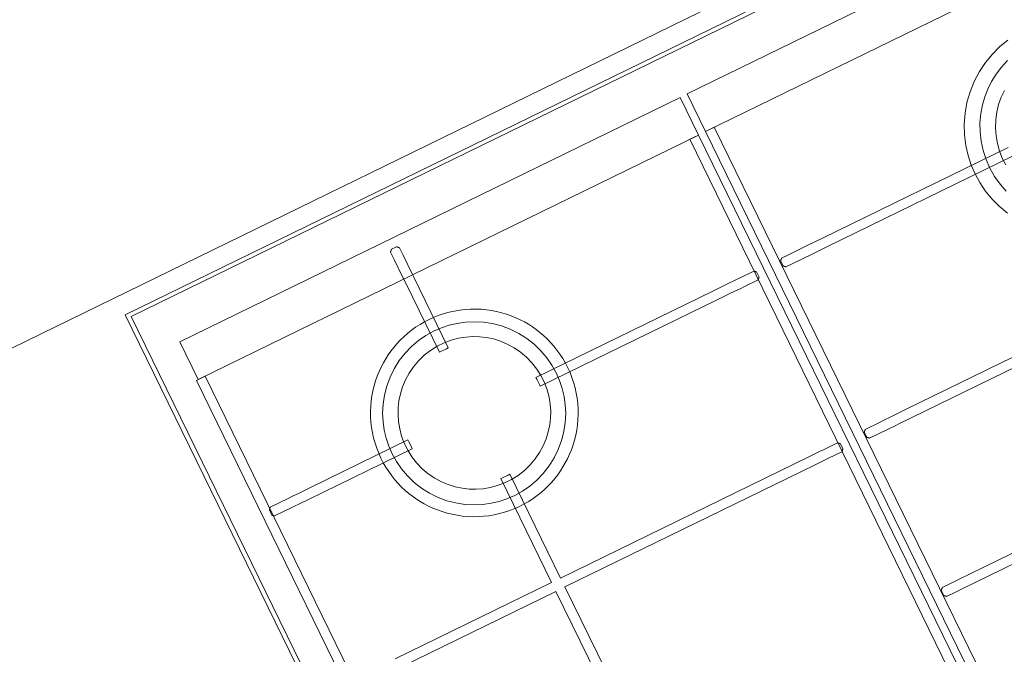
# Model space of a CAD drawing. Extents: x 6414462 to 20492237, y 5756825 to 17376351.
# Tile 47 of 127: x 6497754.61 to 6497755.1, y 5809738.113 to 5809738.429. Entities that reach past the tile are written whole.
import ezdxf

# ---------------------------------------------------------------- set-up
doc = ezdxf.new("R2010")
doc.units = 0
for name, color, linetype, lineweight in [('A-GLAZ', 7, 'Continuous', 5), ('G-IMPT', 7, 'Continuous', 5), ('Q-SPCQ', 7, 'Continuous', 5)]:
    doc.layers.add(name, color=color, linetype=linetype, lineweight=lineweight)

# ---------------------------------------------------------------- blocks, each defined once
blk = doc.blocks.new('Windows_S9000-Double-Vent-Window-with-Sashbars - O3 Windows_S9000-Double-Vent-Window-with-Sashbars 2-9090604-__-00_00 Przyziemie PB')
at = {"layer": 'A-GLAZ'}
blk.add_line((-69, -23.4), (69, -23.4), dxfattribs=at)
blk = doc.blocks.new('Kitchen_Appliances_Electrolux_Electrolux-Gas-Hob-60-White - Name - _KGS6424W 949640646 France_-9228141-__-00_00 Przyziemie PB')
at = {"layer": 'G-IMPT', "flags": 128}
for points in [[(-29.75, 25.5), (-29.75, -25.5), (29.75, -25.5), (29.75, 25.5)], [(-29.517, -25.304), (29.517, -25.304), (29.517, 25.304), (-29.517, 25.304)], [(-27.9, 21.013), (-0.195, 21.013), (-0.195, 23.098), (-27.9, 23.098)], [(0.198, 21.024), (28.122, 21.024), (28.122, 23.109), (0.198, 23.109)], [(-28.006, -22.55), (-27.706, -22.85), (-11.538, -22.85), (-6.42, -15.157), (-0.49, -15.142), (-0.19, -14.842), (-0.19, 21.025), (-0.675, 21.025), (-0.675, -14.388), (-0.975, -14.688), (-6.687, -14.703), (-11.628, -22.237), (-27.221, -22.237), (-27.521, -21.937), (-27.521, 21.011), (-28.006, 21.011)], [(0.201, -14.856), (0.501, -15.156), (27.919, -15.156), (28.218, -14.842), (28.218, 21), (27.733, 21), (27.733, -14.388), (27.434, -14.688), (0.986, -14.688), (0.686, -14.401), (0.686, 21.025), (0.201, 21.025), (0.201, -14.701)], [(-21.447, 13.515), (-21.441, 13.253), (-21.423, 12.994), (-21.391, 12.738), (-21.348, 12.487), (-21.293, 12.241), (-21.226, 12.001), (-21.15, 11.767), (-21.064, 11.541), (-20.969, 11.323), (-20.865, 11.112), (-20.755, 10.91), (-20.635, 10.713), (-20.504, 10.519), (-20.363, 10.327), (-20.21, 10.139), (-20.046, 9.956), (-19.871, 9.779), (-19.685, 9.608), (-19.49, 9.445), (-19.284, 9.29), (-19.068, 9.144), (-18.844, 9.008), (-18.612, 8.883), (-18.372, 8.77), (-18.126, 8.668), (-17.874, 8.579), (-17.617, 8.503), (-17.357, 8.441), (-17.095, 8.392), (-16.831, 8.357), (-16.566, 8.335), (-16.303, 8.327), (-16.041, 8.333), (-15.781, 8.351), (-15.525, 8.383), (-15.274, 8.426), (-15.028, 8.481), (-14.788, 8.547), (-14.554, 8.624), (-14.328, 8.71), (-14.109, 8.805), (-13.899, 8.909), (-13.697, 9.019), (-13.5, 9.139), (-13.305, 9.269), (-13.114, 9.411), (-12.926, 9.564), (-12.743, 9.728), (-12.565, 9.903), (-12.395, 10.088), (-12.231, 10.284), (-12.076, 10.49), (-11.93, 10.705), (-11.795, 10.93), (-11.669, 11.162), (-11.556, 11.402), (-11.454, 11.648), (-11.365, 11.9), (-11.29, 12.156), (-11.227, 12.416), (-11.178, 12.678), (-11.143, 12.942), (-11.121, 13.207), (-11.114, 13.471), (-11.119, 13.733), (-11.138, 13.992), (-11.169, 14.248), (-11.212, 14.499), (-11.268, 14.745), (-11.334, 14.985), (-11.41, 15.219), (-11.497, 15.445), (-11.592, 15.663), (-11.695, 15.874), (-11.806, 16.076), (-11.925, 16.273), (-12.056, 16.467), (-12.198, 16.659), (-12.35, 16.847), (-12.514, 17.03), (-12.689, 17.207), (-12.875, 17.378), (-13.071, 17.541), (-13.277, 17.696), (-13.492, 17.842), (-13.716, 17.978), (-13.949, 18.103), (-14.188, 18.217), (-14.435, 18.318), (-14.686, 18.407), (-14.943, 18.483), (-15.203, 18.545), (-15.465, 18.594), (-15.729, 18.629), (-15.994, 18.651), (-16.258, 18.659), (-16.52, 18.653), (-16.779, 18.635), (-17.035, 18.603), (-17.286, 18.56), (-17.533, 18.505), (-17.773, 18.439), (-18.006, 18.362), (-18.232, 18.276), (-18.451, 18.181), (-18.661, 18.077), (-18.863, 17.967), (-19.06, 17.847), (-19.255, 17.717), (-19.447, 17.575), (-19.635, 17.422), (-19.818, 17.258), (-19.995, 17.083), (-20.166, 16.898), (-20.329, 16.702), (-20.484, 16.496), (-20.63, 16.281), (-20.766, 16.056), (-20.891, 15.824), (-21.004, 15.584), (-21.106, 15.338), (-21.195, 15.086), (-21.271, 14.83), (-21.333, 14.57), (-21.382, 14.308), (-21.417, 14.044), (-21.439, 13.779)], [(-20.834, 13.88), (-20.78, 14.287), (-20.689, 14.686), (-20.558, 15.089), (-20.385, 15.489), (-20.168, 15.88), (-19.908, 16.256), (-19.607, 16.608), (-19.268, 16.932), (-18.896, 17.22), (-18.496, 17.469), (-18.074, 17.674), (-17.639, 17.832), (-17.196, 17.945), (-16.754, 18.012), (-16.319, 18.035), (-15.895, 18.017), (-15.489, 17.963), (-15.09, 17.872), (-14.687, 17.741), (-14.287, 17.567), (-13.896, 17.351), (-13.52, 17.091), (-13.168, 16.79), (-12.844, 16.451), (-12.556, 16.079), (-12.307, 15.678), (-12.102, 15.257), (-11.943, 14.821), (-11.831, 14.379), (-11.764, 13.937), (-11.741, 13.501), (-11.759, 13.078), (-11.813, 12.672), (-11.904, 12.272), (-12.035, 11.87), (-12.209, 11.469), (-12.425, 11.078), (-12.685, 10.703), (-12.986, 10.35), (-13.325, 10.027), (-13.697, 9.738), (-14.098, 9.49), (-14.519, 9.285), (-14.955, 9.126), (-15.397, 9.013), (-15.839, 8.947), (-16.275, 8.924), (-16.698, 8.941), (-17.104, 8.996), (-17.504, 9.087), (-17.906, 9.218), (-18.306, 9.391), (-18.698, 9.608), (-19.073, 9.868), (-19.426, 10.168), (-19.749, 10.507), (-20.038, 10.88), (-20.286, 11.28), (-20.491, 11.702), (-20.65, 12.137), (-20.762, 12.58), (-20.829, 13.022), (-20.852, 13.457)], [(-20.073, 13.283), (-20.032, 12.894), (-19.95, 12.51), (-19.829, 12.136), (-19.67, 11.779), (-19.479, 11.443), (-19.257, 11.133), (-19.012, 10.853), (-18.747, 10.604), (-18.468, 10.387), (-18.18, 10.203), (-17.876, 10.046), (-17.549, 9.912), (-17.201, 9.807), (-16.835, 9.735), (-16.456, 9.698), (-16.07, 9.7), (-15.681, 9.741), (-15.297, 9.823), (-14.923, 9.945), (-14.566, 10.103), (-14.23, 10.295), (-13.92, 10.516), (-13.64, 10.762), (-13.391, 11.027), (-13.174, 11.306), (-12.99, 11.594), (-12.833, 11.897), (-12.699, 12.224), (-12.594, 12.572), (-12.522, 12.938), (-12.485, 13.317), (-12.487, 13.704), (-12.529, 14.092), (-12.611, 14.476), (-12.732, 14.85), (-12.89, 15.207), (-13.082, 15.543), (-13.303, 15.853), (-13.549, 16.133), (-13.814, 16.383), (-14.093, 16.599), (-14.381, 16.783), (-14.684, 16.94), (-15.011, 17.074), (-15.359, 17.179), (-15.725, 17.251), (-16.104, 17.288), (-16.491, 17.286), (-16.879, 17.245), (-17.263, 17.163), (-17.637, 17.041), (-17.994, 16.883), (-18.33, 16.691), (-18.64, 16.47), (-18.921, 16.225), (-19.17, 15.96), (-19.386, 15.68), (-19.57, 15.393), (-19.728, 15.089), (-19.861, 14.762), (-19.966, 14.414), (-20.038, 14.048), (-20.075, 13.669)], [(-27.565, 13.345), (-27.559, 13.339), (-27.553, 13.333), (-27.547, 13.327), (-27.541, 13.321), (-27.535, 13.316), (-27.529, 13.31), (-27.523, 13.304), (-27.517, 13.298), (-27.511, 13.292), (-27.505, 13.286), (-27.499, 13.28), (-27.492, 13.274), (-27.486, 13.269), (-27.48, 13.263), (-27.474, 13.257), (-27.468, 13.251), (-27.462, 13.245), (-26.467, 13.245), (-26.018, 13.245), (-25.586, 13.245), (-19.838, 13.245), (-19.838, 13.345), (-19.838, 13.635), (-19.838, 13.735), (-25.192, 13.735), (-25.873, 13.735), (-26.225, 13.735), (-26.467, 13.735), (-27.462, 13.735), (-27.468, 13.729), (-27.474, 13.724), (-27.48, 13.718), (-27.486, 13.712), (-27.492, 13.706), (-27.499, 13.7), (-27.505, 13.694), (-27.511, 13.688), (-27.517, 13.682), (-27.523, 13.676), (-27.529, 13.671), (-27.535, 13.665), (-27.541, 13.659), (-27.547, 13.653), (-27.553, 13.647), (-27.559, 13.641), (-27.565, 13.635)], [(-12.753, 13.245), (-2.959, 13.245), (-2.134, 13.245), (-1.685, 13.245), (-1.441, 13.245), (-0.689, 13.245), (-0.683, 13.251), (-0.677, 13.257), (-0.671, 13.263), (-0.665, 13.269), (-0.659, 13.274), (-0.653, 13.28), (-0.647, 13.286), (-0.641, 13.292), (-0.635, 13.298), (-0.629, 13.304), (-0.622, 13.31), (-0.616, 13.316), (-0.61, 13.321), (-0.604, 13.327), (-0.598, 13.333), (-0.592, 13.339), (-0.586, 13.345), (-0.586, 13.635), (-0.592, 13.641), (-0.598, 13.647), (-0.604, 13.653), (-0.61, 13.659), (-0.616, 13.665), (-0.622, 13.671), (-0.629, 13.676), (-0.635, 13.682), (-0.641, 13.688), (-0.647, 13.694), (-0.653, 13.7), (-0.659, 13.706), (-0.665, 13.712), (-0.671, 13.718), (-0.677, 13.723), (-0.683, 13.729), (-0.689, 13.735), (-1.441, 13.735), (-1.685, 13.735), (-2.134, 13.735), (-2.959, 13.735), (-12.753, 13.735), (-12.753, 13.635), (-12.753, 13.345)]]:
    blk.add_lwpolyline(points, close=True, dxfattribs=at)
for points in [[(-16.516, 16.964), (-16.126, 16.964), (-16.026, 16.964), (-16.026, 20.246), (-16.026, 20.927), (-16.026, 21.072), (-16.026, 22.104), (-16.026, 22.516), (-16.032, 22.522), (-16.038, 22.528), (-16.044, 22.534), (-16.049, 22.541), (-16.055, 22.547), (-16.061, 22.553), (-16.067, 22.559), (-16.073, 22.565), (-16.079, 22.571), (-16.085, 22.577), (-16.091, 22.583), (-16.096, 22.589), (-16.102, 22.595), (-16.108, 22.601), (-16.114, 22.607), (-16.12, 22.613), (-16.126, 22.62), (-16.416, 22.62), (-16.422, 22.613), (-16.428, 22.607), (-16.434, 22.601), (-16.44, 22.595), (-16.446, 22.589), (-16.451, 22.583), (-16.457, 22.577), (-16.463, 22.571), (-16.469, 22.565), (-16.475, 22.559), (-16.481, 22.553), (-16.487, 22.547), (-16.493, 22.541), (-16.498, 22.534), (-16.504, 22.528), (-16.51, 22.522), (-16.516, 22.516), (-16.516, 22.104), (-16.516, 21.072), (-16.516, 20.793), (-16.516, 16.964)], [(15.718, 18.51), (15.218, 18.393), (14.72, 18.224), (14.231, 18.001), (13.759, 17.727), (13.314, 17.402), (12.902, 17.031), (12.53, 16.619), (12.205, 16.174), (11.93, 15.703), (11.708, 15.215), (11.538, 14.717), (11.421, 14.218), (11.353, 13.724), (11.331, 13.243), (11.353, 12.762), (11.421, 12.268), (11.538, 11.769), (11.708, 11.271), (11.931, 10.783)], [(15.258, 17.6), (14.838, 17.437), (14.445, 17.239), (14.084, 17.012), (13.756, 16.761), (13.452, 16.481), (13.166, 16.165), (12.903, 15.813), (12.669, 15.428), (12.471, 15.013), (12.313, 14.573), (12.2, 14.114), (12.134, 13.644), (12.117, 13.17), (12.149, 12.699), (12.228, 12.238), (12.351, 11.795)], [(14.465, 16.333), (14.173, 16.098), (13.9, 15.83), (13.652, 15.532), (13.433, 15.206), (13.248, 14.857), (13.1, 14.491), (12.991, 14.114), (12.921, 13.732), (12.892, 13.35), (12.9, 12.976)], [(0.739, 13.318), (0.745, 13.312), (0.752, 13.306), (0.758, 13.3), (0.764, 13.294), (0.77, 13.288), (0.776, 13.282), (0.782, 13.276), (0.788, 13.27), (0.794, 13.265), (0.8, 13.259), (0.806, 13.253), (0.812, 13.247), (0.818, 13.241), (0.824, 13.235), (0.831, 13.229), (0.837, 13.223), (0.843, 13.218), (1.255, 13.218), (2.287, 13.218), (3.113, 13.218), (13.392, 13.218)], [(13.392, 13.708), (3.113, 13.708), (2.287, 13.708), (1.255, 13.708), (0.843, 13.708), (0.837, 13.702), (0.831, 13.696), (0.824, 13.69), (0.818, 13.684), (0.812, 13.678), (0.806, 13.673), (0.8, 13.667), (0.794, 13.661), (0.788, 13.655), (0.782, 13.649), (0.776, 13.643), (0.77, 13.637), (0.764, 13.631), (0.758, 13.625), (0.752, 13.62), (0.745, 13.614), (0.739, 13.608), (0.739, 13.318)], [(-25.873, 3.729), (-16.53, 3.729), (-16.53, -4.561)], [(-16.03, -4.561), (-16.03, 3.729), (-2.959, 3.729), (-2.134, 3.729), (-1.685, 3.729), (-1.441, 3.729), (-0.689, 3.729), (-0.683, 3.735), (-0.677, 3.741), (-0.671, 3.747), (-0.665, 3.753), (-0.659, 3.759), (-0.653, 3.764), (-0.647, 3.77), (-0.641, 3.776), (-0.635, 3.782), (-0.629, 3.788), (-0.622, 3.794), (-0.616, 3.8), (-0.61, 3.806), (-0.604, 3.811), (-0.598, 3.817), (-0.592, 3.823), (-0.586, 3.829), (-0.586, 4.119), (-0.592, 4.125), (-0.598, 4.131), (-0.604, 4.137), (-0.61, 4.143), (-0.616, 4.149), (-0.622, 4.155), (-0.629, 4.161), (-0.635, 4.166), (-0.641, 4.172), (-0.647, 4.178), (-0.653, 4.184), (-0.659, 4.19), (-0.665, 4.196), (-0.671, 4.202), (-0.677, 4.208), (-0.683, 4.213), (-0.689, 4.219), (-1.441, 4.219), (-1.685, 4.219), (-2.134, 4.219), (-2.278, 4.219), (-16.03, 4.219), (-16.03, 9.978), (-16.13, 9.978), (-16.43, 9.978), (-16.53, 9.978), (-16.53, 4.219), (-25.192, 4.219)], [(12, 4.219), (3.113, 4.219), (2.287, 4.219), (1.838, 4.219), (1.595, 4.219), (0.843, 4.219), (0.837, 4.214), (0.831, 4.208), (0.824, 4.202), (0.818, 4.196), (0.812, 4.19), (0.806, 4.184), (0.8, 4.178), (0.794, 4.172), (0.788, 4.166), (0.782, 4.161), (0.776, 4.155), (0.77, 4.149), (0.764, 4.143), (0.758, 4.137), (0.752, 4.131), (0.745, 4.125), (0.739, 4.119), (0.739, 3.829), (0.745, 3.823), (0.752, 3.817), (0.758, 3.811), (0.764, 3.806), (0.77, 3.8), (0.776, 3.794), (0.782, 3.788), (0.788, 3.782), (0.794, 3.776), (0.8, 3.77), (0.806, 3.764), (0.812, 3.759), (0.818, 3.753), (0.824, 3.747), (0.831, 3.741), (0.837, 3.735), (0.843, 3.729), (1.838, 3.729), (2.287, 3.729), (2.432, 3.729), (12, 3.729)], [(13.982, -4.537), (3.099, -4.537), (2.418, -4.537), (1.656, -4.537), (1.241, -4.537), (0.829, -4.537), (0.823, -4.543), (0.817, -4.549), (0.811, -4.555), (0.805, -4.561), (0.798, -4.567), (0.792, -4.573), (0.786, -4.578), (0.78, -4.584), (0.774, -4.59), (0.768, -4.596), (0.762, -4.602), (0.756, -4.608), (0.75, -4.614), (0.744, -4.62), (0.738, -4.626), (0.732, -4.631), (0.726, -4.637), (0.726, -4.928), (0.732, -4.933), (0.738, -4.939), (0.744, -4.945), (0.75, -4.951), (0.756, -4.957), (0.762, -4.963), (0.768, -4.969), (0.774, -4.975), (0.78, -4.981), (0.786, -4.986), (0.792, -4.992), (0.798, -4.998), (0.805, -5.004), (0.811, -5.01), (0.817, -5.016), (0.823, -5.022), (0.829, -5.028), (1.241, -5.028), (1.656, -5.028), (2.418, -5.028), (13.982, -5.028)]]:
    blk.add_lwpolyline(points, dxfattribs=at)

msp = doc.modelspace()

# ---------------------------------------------------------------- block references
at = {"layer": 'A-GLAZ', "xscale": 0.01, "yscale": 0.01, "zscale": 0.01, "rotation": 26.03236155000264}
msp.add_blockref('Windows_S9000-Double-Vent-Window-with-Sashbars - O3 Windows_S9000-Double-Vent-Window-with-Sashbars 2-9090604-__-00_00 Przyziemie PB', (6497754.44546, 5809738.44746, 0.1), dxfattribs=at)
at = {"layer": 'Q-SPCQ', "xscale": 0.01, "yscale": 0.01, "zscale": 0.01, "rotation": 26.03236155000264}
msp.add_blockref('Kitchen_Appliances_Electrolux_Electrolux-Gas-Hob-60-White - Name - _KGS6424W 949640646 France_-9228141-__-00_00 Przyziemie PB', (6497755.04134, 5809738.18317, 0.1), dxfattribs=at)

doc.saveas('drawing.dxf')
